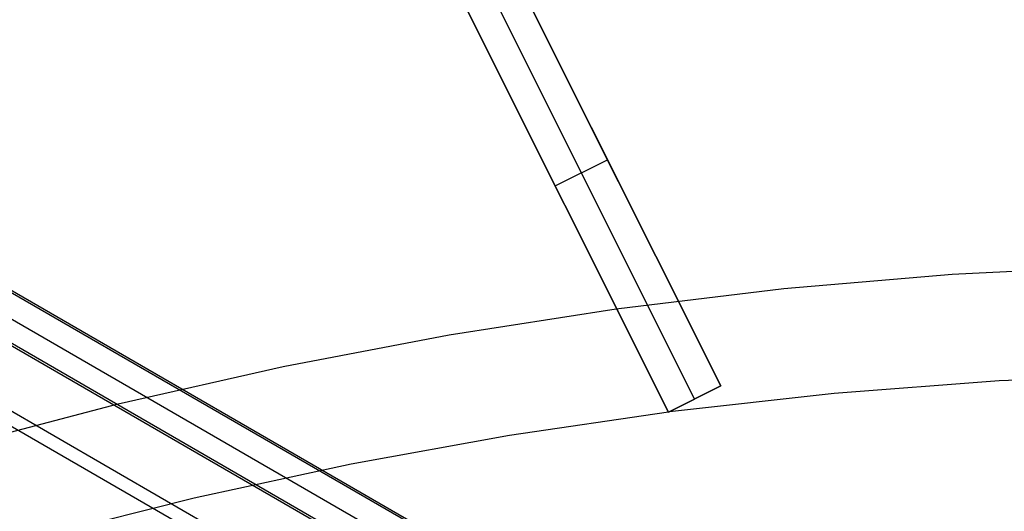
# Model space of a CAD drawing. Header units: millimetres. Extents: x 6049 to 7254, y -11340 to -10297.
# Tile 212 of 237: x 6630.03 to 6646.89, y -10600.53 to -10592.12. Entities that reach past the tile are written whole.
import ezdxf

# ---------------------------------------------------------------- set-up
doc = ezdxf.new("R2010")
doc.units = ezdxf.units.MM
doc.layers.add('color', color=7, linetype='Continuous')

msp = doc.modelspace()

# ---------------------------------------------------------------- linework, layer by layer
at = {"color": 8, "true_color": 0x7f7f7f}
for p, q in [((6110.717, -10297.037, 78.365), (6656.313, -10612.037, 78.365)), ((6656.326, -10612.015, 78.14), (6110.73, -10297.015, 78.14)), ((6110.52, -10297.378, 80.07), (6656.116, -10612.378, 80.07)), ((6110.323, -10297.719, 81.775), (6655.919, -10612.719, 81.775)), ((6110.342, -10297.686, 77.165), (6655.938, -10612.686, 77.165)), ((6655.432, -10613.563, 82.55), (6109.836, -10298.563, 82.55)), ((6655.319, -10613.757, 82.524), (6109.723, -10298.757, 82.524))]:
    msp.add_line(p, q, dxfattribs=at)
at = {"layer": 'color', "color": 254, "true_color": 0xcad1ee}
for p, q in [((6637.986, -10590.299, 13.523), (6642.037, -10598.382, 17.169)), ((6637.986, -10590.299, 13.523), (6642.037, -10598.382, 17.169)), ((6640.287, -10594.89, 8.935), (6637.986, -10590.299, 8.935)), ((6641.143, -10598.83, 17.312), (6637.092, -10590.747, 13.653)), ((6641.143, -10598.83, 17.312), (6637.092, -10590.747, 13.653)), ((6639.412, -10595.375, 9.006), (6637.092, -10590.747, 9.006)), ((6642.037, -10598.382, 15.7), (6638.157, -10590.64, 0.7)), ((6642.037, -10598.382, 15.7), (6638.157, -10590.64, 0.7)), ((6637.71, -10590.864, 0.7), (6641.59, -10598.606, 15.7)), ((6637.263, -10591.088, 0.7), (6641.143, -10598.83, 15.7)), ((6637.263, -10591.088, 0.7), (6641.143, -10598.83, 15.7)), ((6640.012, -10594.34, 15.352), (6640.012, -10594.34, 7.869)), ((6639.203, -10594.959, 8.2), (6640.097, -10594.511, 8.2)), ((6639.118, -10594.788, 7.869), (6639.118, -10594.788, 15.488)), ((6646.001, -10596.472, 18.688), (6648.891, -10596.326, 18.688)), ((6643.118, -10596.717, 18.688), (6646.001, -10596.472, 18.688)), ((6640.245, -10597.061, 18.688), (6643.118, -10596.717, 18.688)), ((6637.386, -10597.505, 18.688), (6640.245, -10597.061, 18.688)), ((6634.544, -10598.047, 18.688), (6637.386, -10597.505, 18.688)), ((6631.722, -10598.686, 18.688), (6634.544, -10598.047, 18.688)), ((6646.802, -10598.29, 17.309), (6649.632, -10598.171, 17.309)), ((6643.977, -10598.507, 17.309), (6646.802, -10598.29, 17.309)), ((6642.037, -10598.382, 17.169), (6641.143, -10598.83, 17.312)), ((6642.037, -10598.382, 17.169), (6641.143, -10598.83, 17.312)), ((6641.143, -10598.83, 15.7), (6642.037, -10598.382, 15.7)), ((6641.143, -10598.83, 16.506), (6642.037, -10598.382, 16.506)), ((6641.143, -10598.83, 15.7), (6642.037, -10598.382, 15.7)), ((6641.161, -10598.821, 17.309), (6643.977, -10598.507, 17.309)), ((6642.037, -10598.382, 15.7), (6642.037, -10598.382, 17.169)), ((6642.037, -10598.382, 15.7), (6642.037, -10598.382, 17.169)), ((6628.924, -10599.423, 18.688), (6631.722, -10598.686, 18.688)), ((6641.59, -10598.606, 17.241), (6641.59, -10598.606, 15.7)), ((6638.418, -10599.223, 17.309), (6641.14, -10598.824, 17.309)), ((6641.143, -10598.83, 15.7), (6641.143, -10598.83, 17.312)), ((6641.143, -10598.83, 15.7), (6641.143, -10598.83, 17.312)), ((6635.711, -10599.713, 17.309), (6638.418, -10599.223, 17.309)), ((6633.021, -10600.294, 17.309), (6635.711, -10599.713, 17.309)), ((6630.353, -10600.964, 17.309), (6633.021, -10600.294, 17.309))]:
    msp.add_line(p, q, dxfattribs=at)

doc.saveas('drawing.dxf')
